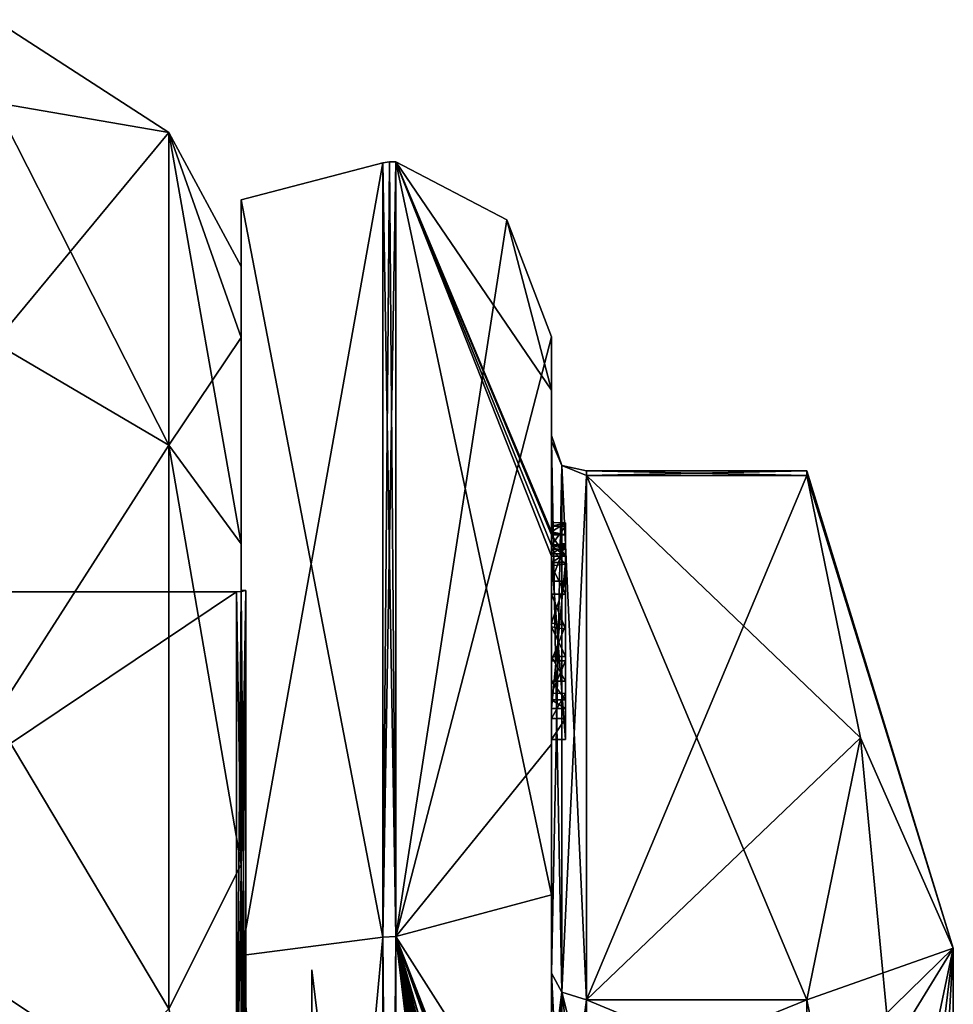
# Model space of a CAD drawing. Extents: x -23 to 700, y -1799 to -1.
# Tile 251 of 251: x 687 to 700, y -18 to -4. Entities that reach past the tile are written whole.
import ezdxf

# ---------------------------------------------------------------- set-up
doc = ezdxf.new("R2010")
doc.units = 0
doc.header["$LTSCALE"] = 54.754438
for name, color, linetype in [('1585', 7, 'CONTINUOUS'), ('1590', 7, 'CONTINUOUS'), ('1591', 7, 'CONTINUOUS'), ('1592', 7, 'CONTINUOUS'), ('1593', 7, 'CONTINUOUS'), ('1595', 7, 'CONTINUOUS'), ('1596', 7, 'CONTINUOUS'), ('1597', 7, 'CONTINUOUS'), ('1598', 7, 'CONTINUOUS'), ('1599', 7, 'CONTINUOUS'), ('1600', 7, 'CONTINUOUS'), ('1603', 7, 'CONTINUOUS'), ('1604', 7, 'CONTINUOUS'), ('1605', 7, 'CONTINUOUS'), ('1606', 7, 'CONTINUOUS'), ('1608', 7, 'CONTINUOUS'), ('1662', 7, 'CONTINUOUS'), ('1663', 7, 'CONTINUOUS'), ('1664', 7, 'CONTINUOUS'), ('1665', 7, 'CONTINUOUS'), ('1666', 7, 'CONTINUOUS'), ('1667', 7, 'CONTINUOUS'), ('1668', 7, 'CONTINUOUS'), ('1669', 7, 'CONTINUOUS'), ('1671', 7, 'CONTINUOUS'), ('1672', 7, 'CONTINUOUS'), ('1676', 7, 'CONTINUOUS'), ('1678', 7, 'CONTINUOUS'), ('1679', 7, 'CONTINUOUS'), ('1680', 7, 'CONTINUOUS'), ('1681', 7, 'CONTINUOUS'), ('1682', 7, 'CONTINUOUS'), ('1683', 7, 'CONTINUOUS'), ('1684', 7, 'CONTINUOUS'), ('1767', 7, 'CONTINUOUS'), ('1768', 7, 'CONTINUOUS'), ('1772', 7, 'CONTINUOUS'), ('1773', 7, 'CONTINUOUS'), ('1774', 7, 'CONTINUOUS'), ('1775', 7, 'CONTINUOUS'), ('1776', 7, 'CONTINUOUS'), ('783', 7, 'CONTINUOUS'), ('818', 7, 'CONTINUOUS')]:
    doc.layers.add(name, color=color, linetype=linetype)

msp = doc.modelspace()

# ---------------------------------------------------------------- linework, layer by layer
at = {"layer": '1585', "linetype": 'CONTINUOUS'}
for points in [[(700.1, -28.001, 8.45), (700.1, -19.55), (700.1, -17.175, 6.249), (700.1, -28.001, 8.45)], [(700.1, -19.55), (700.1, -27.999, -8.45), (700.1, -17.175, -6.249), (700.1, -19.55)], [(700.1, -17.175, 6.249), (700.1, -19.55), (700.1, -17.175, -6.249), (700.1, -17.175, 6.249)], [(700.1, -28, 12.5), (700.1, -28.001, 8.45), (700.1, -17.175, 6.249), (700.1, -28, 12.5)], [(700.1, -17.175, -6.249), (700.1, -27.999, -8.45), (700.1, -28, -12.5), (700.1, -17.175, -6.249)]]:
    msp.add_3dface(points, dxfattribs=at)
at = {"layer": '1590', "linetype": 'CONTINUOUS'}
for points in [[(694.9, -17.907, -14.418), (694.9, -10.467, -1.532), (698.023, -17.907, -14.418), (694.9, -17.907, -14.418)], [(698.023, -17.907, -14.418), (694.9, -10.467, -1.532), (698.786, -14.187, -7.975), (698.023, -17.907, -14.418)], [(698.786, -14.187, -7.975), (694.9, -10.467, -1.532), (698.023, -10.467, -1.532), (698.786, -14.187, -7.975)]]:
    msp.add_3dface(points, dxfattribs=at)
at = {"layer": '1591', "linetype": 'CONTINUOUS'}
for points in [[(694.9, -10.467, 1.532), (694.9, -17.907, 14.418), (698.023, -10.467, 1.532), (694.9, -10.467, 1.532)], [(698.023, -10.467, 1.532), (694.9, -17.907, 14.418), (698.786, -14.187, 7.975), (698.023, -10.467, 1.532)], [(698.786, -14.187, 7.975), (694.9, -17.907, 14.418), (698.023, -17.907, 14.418), (698.786, -14.187, 7.975)]]:
    msp.add_3dface(points, dxfattribs=at)
at = {"layer": '1592', "linetype": 'CONTINUOUS'}
for points in [[(694.4, -8.5), (694.4, -14.278, 13.855), (694.4, -9.979, 1.686), (694.4, -8.5)], [(694.4, -9.257, -5.382), (694.4, -8.5), (694.4, -9.979, 1.686), (694.4, -9.257, -5.382)], [(694.4, -11.268, -10.015), (694.4, -9.257, -5.382), (694.4, -11.133, -9.552), (694.4, -11.268, -10.015)], [(694.4, -11.133, -9.552), (694.4, -9.257, -5.382), (694.4, -9.979, -1.686), (694.4, -11.133, -9.552)], [(694.4, -9.979, -1.686), (694.4, -9.257, -5.382), (694.4, -9.9, 0.012), (694.4, -9.979, -1.686)], [(694.4, -9.9, 0.012), (694.4, -9.257, -5.382), (694.4, -9.979, 1.686), (694.4, -9.9, 0.012)], [(694.4, -13.915, -8.604), (694.4, -13.561, -8.194), (694.4, -9.979, -1.686), (694.4, -13.915, -8.604)], [(694.4, -17.529, -14.764), (694.4, -13.915, -8.604), (694.4, -9.979, -1.686), (694.4, -17.529, -14.764)], [(694.4, -9.979, 1.686), (694.4, -14.278, 13.855), (694.4, -17.529, 14.764), (694.4, -9.979, 1.686)], [(694.4, -11.187, -9.097), (694.4, -11.133, -9.552), (694.4, -9.979, -1.686), (694.4, -11.187, -9.097)], [(694.4, -11.454, -8.634), (694.4, -11.187, -9.097), (694.4, -9.979, -1.686), (694.4, -11.454, -8.634)], [(694.4, -11.966, -8.23), (694.4, -11.454, -8.634), (694.4, -9.979, -1.686), (694.4, -11.966, -8.23)], [(694.4, -12.563, -7.993), (694.4, -11.966, -8.23), (694.4, -9.979, -1.686), (694.4, -12.563, -7.993)], [(694.4, -13.095, -7.988), (694.4, -12.563, -7.993), (694.4, -9.979, -1.686), (694.4, -13.095, -7.988)], [(694.4, -13.561, -8.194), (694.4, -13.095, -7.988), (694.4, -9.979, -1.686), (694.4, -13.561, -8.194)], [(694.4, -11.454, -9.579), (694.4, -11.514, -9.204), (694.4, -11.578, -9.948), (694.4, -11.454, -9.579)], [(694.4, -11.514, -9.204), (694.4, -11.747, -8.855), (694.4, -11.578, -9.948), (694.4, -11.514, -9.204)], [(694.4, -11.747, -8.855), (694.4, -11.701, -10.162), (694.4, -11.578, -9.948), (694.4, -11.747, -8.855)], [(694.4, -11.635, -10.603), (694.4, -14.211, -9.116), (694.4, -16.414, -15.685), (694.4, -11.635, -10.603)], [(694.4, -13.773, -8.966), (694.4, -11.701, -10.162), (694.4, -13.65, -8.752), (694.4, -13.773, -8.966)], [(694.4, -13.65, -8.752), (694.4, -11.701, -10.162), (694.4, -13.385, -8.46), (694.4, -13.65, -8.752)], [(694.4, -13.385, -8.46), (694.4, -11.701, -10.162), (694.4, -13.035, -8.329), (694.4, -13.385, -8.46)], [(694.4, -13.035, -8.329), (694.4, -11.701, -10.162), (694.4, -12.616, -8.356), (694.4, -13.035, -8.329)], [(694.4, -12.616, -8.356), (694.4, -11.701, -10.162), (694.4, -12.151, -8.55), (694.4, -12.616, -8.356)], [(694.4, -12.151, -8.55), (694.4, -11.701, -10.162), (694.4, -11.747, -8.855), (694.4, -12.151, -8.55)], [(694.4, -14.211, -9.116), (694.4, -13.915, -8.604), (694.4, -17.529, -14.764), (694.4, -14.211, -9.116)], [(694.4, -16.414, -15.685), (694.4, -14.211, -9.116), (694.4, -17.529, -14.764), (694.4, -16.414, -15.685)], [(694.4, -14.278, 13.855), (694.4, -20.48, 17.992), (694.4, -17.529, 14.764), (694.4, -14.278, 13.855)], [(694.4, -22.674, -18.759), (694.4, -16.414, -15.685), (694.4, -22.674, -18.216), (694.4, -22.674, -18.759)], [(694.4, -22.674, -18.216), (694.4, -16.414, -15.685), (694.4, -20.45, -16.45), (694.4, -22.674, -18.216)], [(694.4, -20.45, -16.45), (694.4, -16.414, -15.685), (694.4, -18.961, -15.681), (694.4, -20.45, -16.45)], [(694.4, -18.961, -15.681), (694.4, -16.414, -15.685), (694.4, -17.529, -14.764), (694.4, -18.961, -15.681)], [(694.4, -17.529, 14.764), (694.4, -20.48, 17.992), (694.4, -18.921, 15.658), (694.4, -17.529, 14.764)]]:
    msp.add_3dface(points, dxfattribs=at)
at = {"layer": '1593', "linetype": 'CONTINUOUS'}
for points in [[(690, -12.098), (690, -20.05, 13.772), (690, -6.556), (690, -12.098)], [(690, -6.556), (690, -20.05, 13.772), (690, -17.279, 18.571), (690, -6.556)], [(690, -17.279, -18.571), (690, -12.098), (690, -6.556), (690, -17.279, -18.571)], [(690, -20.05, -13.772), (690, -12.098), (690, -17.279, -18.571), (690, -20.05, -13.772)], [(690, -17.279, 18.571), (690, -20.05, 13.772), (690, -38.721, 18.571), (690, -17.279, 18.571)], [(690, -35.95, -13.772), (690, -20.05, -13.772), (690, -17.279, -18.571), (690, -35.95, -13.772)], [(690, -38.721, -18.571), (690, -35.95, -13.772), (690, -17.279, -18.571), (690, -38.721, -18.571)]]:
    msp.add_3dface(points, dxfattribs=at)
at = {"layer": '1595', "linetype": 'CONTINUOUS'}
for points in [[(678.1, -20.058, -13.757), (678.1, -12.115), (689.934, -20.058, -13.757), (678.1, -20.058, -13.757)], [(689.934, -20.058, -13.757), (678.1, -12.115), (689.934, -12.115), (689.934, -20.058, -13.757)]]:
    msp.add_3dface(points, dxfattribs=at)
at = {"layer": '1596', "linetype": 'CONTINUOUS'}
for points in [[(689.934, -12.115), (678.1, -12.115), (678.1, -20.058, 13.757), (689.934, -12.115)], [(689.934, -12.115), (678.1, -20.058, 13.757), (689.934, -20.058, 13.757), (689.934, -12.115)]]:
    msp.add_3dface(points, dxfattribs=at)
at = {"layer": '1597', "linetype": 'CONTINUOUS'}
for points in [[(692.195, -6.017), (692.195, -17.009, 19.037), (693.769, -6.84), (692.195, -6.017)], [(692.195, -17.009, 19.037), (694.4, -8.5), (693.769, -6.84), (692.195, -17.009, 19.037)], [(694.4, -14.278, 13.855), (694.4, -8.5), (692.195, -17.009, 19.037), (694.4, -14.278, 13.855)], [(694.4, -20.48, 17.992), (694.4, -14.278, 13.855), (692.195, -17.009, 19.037), (694.4, -20.48, 17.992)], [(692.195, -38.991, 19.037), (694.4, -20.48, 17.992), (692.195, -17.009, 19.037), (692.195, -38.991, 19.037)]]:
    msp.add_3dface(points, dxfattribs=at)
at = {"layer": '1598', "linetype": 'CONTINUOUS'}
for points in [[(692.195, -6.017), (694.4, -16.414, -15.685), (692.195, -17.009, -19.037), (692.195, -6.017)], [(694.4, -16.414, -15.685), (692.195, -6.017), (694.4, -11.613, -10.616), (694.4, -16.414, -15.685)], [(694.4, -9.257, -5.382), (694.4, -11.268, -10.015), (692.195, -6.017), (694.4, -9.257, -5.382)], [(694.4, -9.257, -5.382), (692.195, -6.017), (693.769, -6.84), (694.4, -9.257, -5.382)], [(692.195, -6.017), (694.4, -11.268, -10.015), (694.4, -11.288, -10.053), (692.195, -6.017)], [(694.4, -11.31, -10.091), (692.195, -6.017), (694.4, -11.288, -10.053), (694.4, -11.31, -10.091)], [(692.195, -6.017), (694.4, -11.31, -10.091), (694.4, -11.461, -10.354), (692.195, -6.017)], [(694.4, -11.613, -10.616), (692.195, -6.017), (694.4, -11.461, -10.354), (694.4, -11.613, -10.616)], [(694.4, -8.5), (694.4, -9.257, -5.382), (693.769, -6.84), (694.4, -8.5)], [(694.4, -11.624, -10.61), (694.4, -16.414, -15.685), (694.4, -11.613, -10.616), (694.4, -11.624, -10.61)], [(694.4, -11.635, -10.603), (694.4, -16.414, -15.685), (694.4, -11.624, -10.61), (694.4, -11.635, -10.603)], [(694.4, -16.414, -15.685), (694.4, -22.674, -18.759), (692.195, -17.009, -19.037), (694.4, -16.414, -15.685)], [(694.4, -28.075, -19.5), (694.4, -28.895, -19.479), (692.195, -17.009, -19.037), (694.4, -28.075, -19.5)], [(692.195, -17.009, -19.037), (694.4, -28.895, -19.479), (694.4, -28.898, -19.49), (692.195, -17.009, -19.037)], [(694.4, -28.075, -19.5), (692.195, -17.009, -19.037), (694.4, -27.249, -19.5), (694.4, -28.075, -19.5)], [(692.195, -17.009, -19.037), (694.4, -22.674, -18.759), (694.374, -22.674, -19.134), (692.195, -17.009, -19.037)], [(692.195, -17.009, -19.037), (694.4, -24.587, -19.196), (694.396, -24.594, -19.349), (692.195, -17.009, -19.037)], [(694.4, -24.587, -19.196), (692.195, -17.009, -19.037), (694.32, -23.021, -19.5), (694.4, -24.587, -19.196)], [(692.195, -17.009, -19.037), (694.4, -26.56, -19.447), (694.4, -26.884, -19.5), (692.195, -17.009, -19.037)], [(694.4, -26.56, -19.447), (692.195, -17.009, -19.037), (694.399, -26.227, -19.5), (694.4, -26.56, -19.447)], [(692.195, -17.009, -19.037), (694.4, -29.883, -19.409), (694.395, -30.513, -19.5), (692.195, -17.009, -19.037)], [(694.4, -29.883, -19.409), (692.195, -17.009, -19.037), (694.4, -29.263, -19.5), (694.4, -29.883, -19.409)], [(692.195, -17.009, -19.037), (694.4, -32.004, -19.084), (694.34, -32.637, -19.5), (692.195, -17.009, -19.037)], [(694.4, -32.004, -19.084), (692.195, -17.009, -19.037), (694.391, -30.86, -19.5), (694.4, -32.004, -19.084)], [(692.195, -38.991, -19.037), (692.195, -17.009, -19.037), (694.232, -34, -19.5), (692.195, -38.991, -19.037)], [(694.232, -34, -19.5), (692.195, -17.009, -19.037), (694.295, -33.334, -19.5), (694.232, -34, -19.5)], [(694.295, -33.334, -19.5), (692.195, -17.009, -19.037), (694.34, -32.637, -19.5), (694.295, -33.334, -19.5)], [(694.391, -30.86, -19.5), (692.195, -17.009, -19.037), (694.393, -30.687, -19.5), (694.391, -30.86, -19.5)], [(694.393, -30.687, -19.5), (692.195, -17.009, -19.037), (694.395, -30.513, -19.5), (694.393, -30.687, -19.5)], [(694.4, -29.263, -19.5), (692.195, -17.009, -19.037), (694.4, -29.082, -19.5), (694.4, -29.263, -19.5)], [(694.4, -29.082, -19.5), (692.195, -17.009, -19.037), (694.4, -28.901, -19.5), (694.4, -29.082, -19.5)], [(694.4, -28.901, -19.5), (692.195, -17.009, -19.037), (694.4, -28.898, -19.49), (694.4, -28.901, -19.5)], [(694.4, -27.249, -19.5), (692.195, -17.009, -19.037), (694.4, -27.067, -19.5), (694.4, -27.249, -19.5)], [(694.4, -27.067, -19.5), (692.195, -17.009, -19.037), (694.4, -26.884, -19.5), (694.4, -27.067, -19.5)], [(694.399, -26.227, -19.5), (692.195, -17.009, -19.037), (694.394, -25.404, -19.5), (694.399, -26.227, -19.5)], [(694.394, -25.404, -19.5), (692.195, -17.009, -19.037), (694.383, -24.594, -19.5), (694.394, -25.404, -19.5)], [(694.383, -24.594, -19.5), (692.195, -17.009, -19.037), (694.396, -24.594, -19.349), (694.383, -24.594, -19.5)], [(694.32, -23.021, -19.5), (692.195, -17.009, -19.037), (694.309, -22.846, -19.5), (694.32, -23.021, -19.5)], [(694.309, -22.846, -19.5), (692.195, -17.009, -19.037), (694.296, -22.674, -19.5), (694.309, -22.846, -19.5)], [(694.296, -22.674, -19.5), (692.195, -17.009, -19.037), (694.374, -22.674, -19.134), (694.296, -22.674, -19.5)]]:
    msp.add_3dface(points, dxfattribs=at)
at = {"layer": '1599', "linetype": 'CONTINUOUS'}
for points in [[(692.009, -17.015, -19.026), (690, -6.556), (692.009, -6.03, 0), (692.009, -17.015, -19.026)], [(690, -17.279, -18.571), (690, -6.556), (692.009, -17.015, -19.026), (690, -17.279, -18.571)], [(692.009, -38.985, -19.026), (690, -17.279, -18.571), (692.009, -17.015, -19.026), (692.009, -38.985, -19.026)], [(690, -38.721, -18.571), (690, -17.279, -18.571), (692.009, -38.985, -19.026), (690, -38.721, -18.571)]]:
    msp.add_3dface(points, dxfattribs=at)
at = {"layer": '1600', "linetype": 'CONTINUOUS'}
for points in [[(690, -6.556), (690, -17.279, 18.571), (692.009, -6.03, 0), (690, -6.556)], [(692.009, -6.03, 0), (690, -17.279, 18.571), (692.009, -17.015, 19.026), (692.009, -6.03, 0)], [(690, -17.279, 18.571), (690, -38.721, 18.571), (692.009, -17.015, 19.026), (690, -17.279, 18.571)], [(692.009, -17.015, 19.026), (690, -38.721, 18.571), (692.009, -38.985, 19.026), (692.009, -17.015, 19.026)]]:
    msp.add_3dface(points, dxfattribs=at)
at = {"layer": '1603', "linetype": 'CONTINUOUS'}
for points in [[(689.934, -20.058, 13.757), (690.064, -12.098), (689.999, -12.111), (689.934, -20.058, 13.757)], [(690.064, -12.098), (689.934, -20.058, 13.757), (690.064, -20.049, 13.772), (690.064, -12.098)], [(689.934, -12.115), (689.934, -20.058, 13.757), (689.999, -12.111), (689.934, -12.115)]]:
    msp.add_3dface(points, dxfattribs=at)
at = {"layer": '1604', "linetype": 'CONTINUOUS'}
for points in [[(689.934, -12.115), (689.999, -12.111), (690.064, -20.049, -13.772), (689.934, -12.115)], [(689.934, -20.058, -13.757), (689.934, -12.115), (690.064, -20.049, -13.772), (689.934, -20.058, -13.757)], [(689.999, -12.111), (690.064, -12.098), (690.064, -20.049, -13.772), (689.999, -12.111)]]:
    msp.add_3dface(points, dxfattribs=at)
at = {"layer": '1605', "linetype": 'CONTINUOUS'}
for points in [[(692.009, -17.015, 19.026), (692.195, -6.017), (692.102, -6.015, 0), (692.009, -17.015, 19.026)], [(692.009, -6.03, 0), (692.009, -17.015, 19.026), (692.102, -6.015, 0), (692.009, -6.03, 0)], [(692.195, -17.009, 19.037), (692.195, -6.017), (692.009, -17.015, 19.026), (692.195, -17.009, 19.037)], [(692.195, -38.991, 19.037), (692.195, -17.009, 19.037), (692.009, -38.985, 19.026), (692.195, -38.991, 19.037)], [(692.195, -17.009, 19.037), (692.009, -17.015, 19.026), (692.009, -38.985, 19.026), (692.195, -17.009, 19.037)]]:
    msp.add_3dface(points, dxfattribs=at)
at = {"layer": '1606', "linetype": 'CONTINUOUS'}
for points in [[(692.195, -17.009, -19.037), (692.009, -6.03, 0), (692.102, -6.015, 0), (692.195, -17.009, -19.037)], [(692.195, -17.009, -19.037), (692.009, -17.015, -19.026), (692.009, -6.03, 0), (692.195, -17.009, -19.037)], [(692.195, -6.017), (692.195, -17.009, -19.037), (692.102, -6.015, 0), (692.195, -6.017)], [(692.195, -17.009, -19.037), (692.195, -38.991, -19.037), (692.009, -17.015, -19.026), (692.195, -17.009, -19.037)], [(692.195, -38.991, -19.037), (692.009, -38.985, -19.026), (692.009, -17.015, -19.026), (692.195, -38.991, -19.037)]]:
    msp.add_3dface(points, dxfattribs=at)
at = {"layer": '1608', "linetype": 'CONTINUOUS'}
for points in [[(700.1, -17.175, -6.249), (698.023, -10.467, -1.532), (698.023, -10.4), (700.1, -17.175, -6.249)], [(698.023, -10.467, 1.532), (700.1, -17.175, -6.249), (698.023, -10.4), (698.023, -10.467, 1.532)], [(700.1, -17.175, -6.249), (698.786, -14.187, -7.975), (698.023, -10.467, -1.532), (700.1, -17.175, -6.249)], [(700.1, -17.175, -6.249), (698.023, -10.467, 1.532), (698.786, -14.187, 7.975), (700.1, -17.175, -6.249)], [(700.1, -17.175, 6.249), (698.786, -14.187, 7.975), (698.023, -17.907, 14.418), (700.1, -17.175, 6.249)], [(700.1, -28, -12.5), (698.023, -17.907, -14.418), (698.786, -14.187, -7.975), (700.1, -28, -12.5)], [(700.1, -17.175, 6.249), (700.1, -17.175, -6.249), (698.786, -14.187, 7.975), (700.1, -17.175, 6.249)], [(700.1, -17.175, -6.249), (700.1, -28, -12.5), (698.786, -14.187, -7.975), (700.1, -17.175, -6.249)], [(700.1, -17.175, 6.249), (698.023, -20.56, 15.95), (698.598, -24.292, 15.95), (700.1, -17.175, 6.249)], [(698.023, -20.56, 15.95), (700.1, -17.175, 6.249), (698.023, -19.2, 15.242), (698.023, -20.56, 15.95)], [(700.1, -17.175, 6.249), (698.023, -17.907, 14.418), (698.023, -19.2, 15.242), (700.1, -17.175, 6.249)], [(700.1, -17.175, 6.249), (698.598, -24.292, 15.95), (698.786, -28, 15.95), (700.1, -17.175, 6.249)], [(700.1, -17.175, 6.249), (698.786, -28, 15.95), (699.483, -28, 14.24), (700.1, -17.175, 6.249)], [(700.1, -28, 12.5), (700.1, -17.175, 6.249), (699.483, -28, 14.24), (700.1, -28, 12.5)], [(698.023, -17.907, -14.418), (700.1, -28, -12.5), (698.023, -19.2, -15.242), (698.023, -17.907, -14.418)]]:
    msp.add_3dface(points, dxfattribs=at)
at = {"layer": '1662', "linetype": 'CONTINUOUS'}
for points in [[(694.6, -11.136, -9.59), (694.6, -11.187, -9.097), (694.6, -11.578, -9.948), (694.6, -11.136, -9.59)], [(694.6, -11.136, -9.59), (694.6, -11.613, -10.616), (694.6, -11.31, -10.091), (694.6, -11.136, -9.59)], [(694.6, -11.613, -10.616), (694.6, -11.136, -9.59), (694.6, -11.578, -9.948), (694.6, -11.613, -10.616)], [(694.6, -11.453, -9.57), (694.6, -11.187, -9.097), (694.6, -11.514, -9.204), (694.6, -11.453, -9.57)], [(694.6, -11.578, -9.948), (694.6, -11.187, -9.097), (694.6, -11.453, -9.57), (694.6, -11.578, -9.948)], [(694.6, -11.187, -9.097), (694.6, -11.431, -8.659), (694.6, -11.514, -9.204), (694.6, -11.187, -9.097)], [(694.6, -11.514, -9.204), (694.6, -11.431, -8.659), (694.6, -11.724, -8.879), (694.6, -11.514, -9.204)], [(694.6, -11.431, -8.659), (694.6, -11.966, -8.23), (694.6, -11.724, -8.879), (694.6, -11.431, -8.659)], [(694.6, -11.701, -10.162), (694.6, -11.613, -10.616), (694.6, -11.578, -9.948), (694.6, -11.701, -10.162)], [(694.6, -14.211, -9.116), (694.6, -11.613, -10.616), (694.6, -13.773, -8.966), (694.6, -14.211, -9.116)], [(694.6, -11.613, -10.616), (694.6, -11.701, -10.162), (694.6, -13.773, -8.966), (694.6, -11.613, -10.616)], [(694.6, -11.724, -8.879), (694.6, -11.966, -8.23), (694.6, -12.151, -8.55), (694.6, -11.724, -8.879)], [(694.6, -11.966, -8.23), (694.6, -12.59, -7.986), (694.6, -12.151, -8.55), (694.6, -11.966, -8.23)], [(694.6, -12.151, -8.55), (694.6, -12.59, -7.986), (694.6, -12.646, -8.348), (694.6, -12.151, -8.55)], [(694.6, -12.646, -8.348), (694.6, -12.59, -7.986), (694.6, -13.035, -8.329), (694.6, -12.646, -8.348)], [(694.6, -12.59, -7.986), (694.6, -13.095, -7.988), (694.6, -13.035, -8.329), (694.6, -12.59, -7.986)], [(694.6, -13.035, -8.329), (694.6, -13.095, -7.988), (694.6, -13.386, -8.46), (694.6, -13.035, -8.329)], [(694.6, -13.095, -7.988), (694.6, -13.553, -8.187), (694.6, -13.386, -8.46), (694.6, -13.095, -7.988)], [(694.6, -13.386, -8.46), (694.6, -13.553, -8.187), (694.6, -13.65, -8.752), (694.6, -13.386, -8.46)], [(694.6, -13.553, -8.187), (694.6, -13.915, -8.604), (694.6, -13.773, -8.966), (694.6, -13.553, -8.187)], [(694.6, -13.65, -8.752), (694.6, -13.553, -8.187), (694.6, -13.773, -8.966), (694.6, -13.65, -8.752)], [(694.6, -13.915, -8.604), (694.6, -14.211, -9.116), (694.6, -13.773, -8.966), (694.6, -13.915, -8.604)]]:
    msp.add_3dface(points, dxfattribs=at)
at = {"layer": '1663', "linetype": 'CONTINUOUS'}
for points in [[(694.4, -13.915, -8.604), (694.4, -14.211, -9.116), (694.6, -13.915, -8.604), (694.4, -13.915, -8.604)], [(694.4, -14.211, -9.116), (694.6, -14.211, -9.116), (694.6, -13.915, -8.604), (694.4, -14.211, -9.116)]]:
    msp.add_3dface(points, dxfattribs=at)
at = {"layer": '1664', "linetype": 'CONTINUOUS'}
for points in [[(694.4, -13.095, -7.988), (694.4, -13.561, -8.194), (694.6, -13.095, -7.988), (694.4, -13.095, -7.988)], [(694.4, -13.561, -8.194), (694.6, -13.553, -8.187), (694.6, -13.095, -7.988), (694.4, -13.561, -8.194)], [(694.4, -13.561, -8.194), (694.4, -13.915, -8.604), (694.6, -13.553, -8.187), (694.4, -13.561, -8.194)], [(694.4, -13.915, -8.604), (694.6, -13.915, -8.604), (694.6, -13.553, -8.187), (694.4, -13.915, -8.604)]]:
    msp.add_3dface(points, dxfattribs=at)
at = {"layer": '1665', "linetype": 'CONTINUOUS'}
for points in [[(694.4, -11.966, -8.23), (694.4, -12.563, -7.993), (694.6, -11.966, -8.23), (694.4, -11.966, -8.23)], [(694.4, -12.563, -7.993), (694.6, -12.59, -7.986), (694.6, -11.966, -8.23), (694.4, -12.563, -7.993)], [(694.4, -12.563, -7.993), (694.4, -13.095, -7.988), (694.6, -12.59, -7.986), (694.4, -12.563, -7.993)], [(694.4, -13.095, -7.988), (694.6, -13.095, -7.988), (694.6, -12.59, -7.986), (694.4, -13.095, -7.988)]]:
    msp.add_3dface(points, dxfattribs=at)
at = {"layer": '1666', "linetype": 'CONTINUOUS'}
for points in [[(694.4, -11.187, -9.097), (694.4, -11.454, -8.634), (694.6, -11.187, -9.097), (694.4, -11.187, -9.097)], [(694.4, -11.454, -8.634), (694.6, -11.431, -8.659), (694.6, -11.187, -9.097), (694.4, -11.454, -8.634)], [(694.4, -11.454, -8.634), (694.4, -11.966, -8.23), (694.6, -11.431, -8.659), (694.4, -11.454, -8.634)], [(694.4, -11.966, -8.23), (694.6, -11.966, -8.23), (694.6, -11.431, -8.659), (694.4, -11.966, -8.23)]]:
    msp.add_3dface(points, dxfattribs=at)
at = {"layer": '1667', "linetype": 'CONTINUOUS'}
for points in [[(694.4, -11.268, -10.015), (694.4, -11.133, -9.552), (694.6, -11.136, -9.59), (694.4, -11.268, -10.015)], [(694.4, -11.133, -9.552), (694.4, -11.187, -9.097), (694.6, -11.136, -9.59), (694.4, -11.133, -9.552)], [(694.4, -11.268, -10.015), (694.6, -11.136, -9.59), (694.6, -11.31, -10.091), (694.4, -11.268, -10.015)], [(694.4, -11.187, -9.097), (694.6, -11.187, -9.097), (694.6, -11.136, -9.59), (694.4, -11.187, -9.097)], [(694.4, -11.288, -10.053), (694.4, -11.268, -10.015), (694.6, -11.31, -10.091), (694.4, -11.288, -10.053)], [(694.4, -11.31, -10.091), (694.4, -11.288, -10.053), (694.6, -11.31, -10.091), (694.4, -11.31, -10.091)]]:
    msp.add_3dface(points, dxfattribs=at)
at = {"layer": '1668', "linetype": 'CONTINUOUS'}
for points in [[(694.4, -11.461, -10.354), (694.4, -11.31, -10.091), (694.6, -11.613, -10.616), (694.4, -11.461, -10.354)], [(694.6, -11.613, -10.616), (694.4, -11.31, -10.091), (694.6, -11.31, -10.091), (694.6, -11.613, -10.616)], [(694.4, -11.613, -10.616), (694.4, -11.461, -10.354), (694.6, -11.613, -10.616), (694.4, -11.613, -10.616)]]:
    msp.add_3dface(points, dxfattribs=at)
at = {"layer": '1669', "linetype": 'CONTINUOUS'}
for points in [[(694.4, -11.624, -10.61), (694.4, -11.613, -10.616), (694.6, -14.211, -9.116), (694.4, -11.624, -10.61)], [(694.4, -11.613, -10.616), (694.6, -11.613, -10.616), (694.6, -14.211, -9.116), (694.4, -11.613, -10.616)], [(694.4, -11.635, -10.603), (694.4, -11.624, -10.61), (694.6, -14.211, -9.116), (694.4, -11.635, -10.603)], [(694.4, -14.211, -9.116), (694.4, -11.635, -10.603), (694.6, -14.211, -9.116), (694.4, -14.211, -9.116)]]:
    msp.add_3dface(points, dxfattribs=at)
at = {"layer": '1671', "linetype": 'CONTINUOUS'}
for points in [[(694.4, -17.529, -14.764), (694.4, -9.979, -1.686), (694.549, -10.326, -1.576), (694.4, -17.529, -14.764)], [(694.4, -17.529, -14.764), (694.549, -10.326, -1.576), (694.549, -17.798, -14.518), (694.4, -17.529, -14.764)], [(694.549, -10.326, -1.576), (694.9, -10.467, -1.532), (694.549, -17.798, -14.518), (694.549, -10.326, -1.576)], [(694.9, -10.467, -1.532), (694.9, -17.907, -14.418), (694.549, -17.798, -14.518), (694.9, -10.467, -1.532)]]:
    msp.add_3dface(points, dxfattribs=at)
at = {"layer": '1672', "linetype": 'CONTINUOUS'}
for points in [[(694.4, -9.979, 1.686), (694.4, -17.529, 14.764), (694.549, -17.798, 14.518), (694.4, -9.979, 1.686)], [(694.4, -9.979, 1.686), (694.549, -17.798, 14.518), (694.549, -10.326, 1.576), (694.4, -9.979, 1.686)], [(694.9, -17.907, 14.418), (694.9, -10.467, 1.532), (694.549, -10.326, 1.576), (694.9, -17.907, 14.418)], [(694.549, -17.798, 14.518), (694.9, -17.907, 14.418), (694.549, -10.326, 1.576), (694.549, -17.798, 14.518)]]:
    msp.add_3dface(points, dxfattribs=at)
at = {"layer": '1676', "linetype": 'CONTINUOUS'}
for points in [[(691.144, -18.643, -5.402), (691.144, -18.643, 5.402), (691, -17.48, -4.359), (691.144, -18.643, -5.402)], [(691, -28, -11.388), (691.144, -18.643, -5.402), (691, -17.48, -4.359), (691, -28, -11.388)], [(691, -17.48, -4.359), (691.144, -18.643, 5.402), (691, -19.948, 8.052), (691, -17.48, -4.359)]]:
    msp.add_3dface(points, dxfattribs=at)
at = {"layer": '1678', "linetype": 'CONTINUOUS'}
for points in [[(694.4, -11.701, -10.162), (694.4, -13.773, -8.966), (694.6, -11.701, -10.162), (694.4, -11.701, -10.162)], [(694.6, -11.701, -10.162), (694.4, -13.773, -8.966), (694.6, -13.773, -8.966), (694.6, -11.701, -10.162)]]:
    msp.add_3dface(points, dxfattribs=at)
at = {"layer": '1679', "linetype": 'CONTINUOUS'}
for points in [[(694.4, -13.773, -8.966), (694.4, -13.65, -8.752), (694.6, -13.773, -8.966), (694.4, -13.773, -8.966)], [(694.4, -13.65, -8.752), (694.6, -13.65, -8.752), (694.6, -13.773, -8.966), (694.4, -13.65, -8.752)]]:
    msp.add_3dface(points, dxfattribs=at)
at = {"layer": '1680', "linetype": 'CONTINUOUS'}
for points in [[(694.4, -13.385, -8.46), (694.4, -13.035, -8.329), (694.6, -13.386, -8.46), (694.4, -13.385, -8.46)], [(694.4, -13.035, -8.329), (694.6, -13.035, -8.329), (694.6, -13.386, -8.46), (694.4, -13.035, -8.329)], [(694.4, -13.65, -8.752), (694.4, -13.385, -8.46), (694.6, -13.65, -8.752), (694.4, -13.65, -8.752)], [(694.4, -13.385, -8.46), (694.6, -13.386, -8.46), (694.6, -13.65, -8.752), (694.4, -13.385, -8.46)]]:
    msp.add_3dface(points, dxfattribs=at)
at = {"layer": '1681', "linetype": 'CONTINUOUS'}
for points in [[(694.4, -12.616, -8.356), (694.4, -12.151, -8.55), (694.6, -12.646, -8.348), (694.4, -12.616, -8.356)], [(694.4, -12.151, -8.55), (694.6, -12.151, -8.55), (694.6, -12.646, -8.348), (694.4, -12.151, -8.55)], [(694.4, -13.035, -8.329), (694.4, -12.616, -8.356), (694.6, -13.035, -8.329), (694.4, -13.035, -8.329)], [(694.4, -12.616, -8.356), (694.6, -12.646, -8.348), (694.6, -13.035, -8.329), (694.4, -12.616, -8.356)]]:
    msp.add_3dface(points, dxfattribs=at)
at = {"layer": '1682', "linetype": 'CONTINUOUS'}
for points in [[(694.4, -11.747, -8.855), (694.4, -11.514, -9.204), (694.6, -11.724, -8.879), (694.4, -11.747, -8.855)], [(694.4, -11.514, -9.204), (694.6, -11.514, -9.204), (694.6, -11.724, -8.879), (694.4, -11.514, -9.204)], [(694.4, -11.747, -8.855), (694.6, -11.724, -8.879), (694.6, -12.151, -8.55), (694.4, -11.747, -8.855)], [(694.4, -12.151, -8.55), (694.4, -11.747, -8.855), (694.6, -12.151, -8.55), (694.4, -12.151, -8.55)]]:
    msp.add_3dface(points, dxfattribs=at)
at = {"layer": '1683', "linetype": 'CONTINUOUS'}
for points in [[(694.4, -11.454, -9.579), (694.4, -11.578, -9.948), (694.6, -11.453, -9.57), (694.4, -11.454, -9.579)], [(694.4, -11.454, -9.579), (694.6, -11.453, -9.57), (694.6, -11.514, -9.204), (694.4, -11.454, -9.579)], [(694.4, -11.578, -9.948), (694.6, -11.578, -9.948), (694.6, -11.453, -9.57), (694.4, -11.578, -9.948)], [(694.4, -11.514, -9.204), (694.4, -11.454, -9.579), (694.6, -11.514, -9.204), (694.4, -11.514, -9.204)]]:
    msp.add_3dface(points, dxfattribs=at)
at = {"layer": '1684', "linetype": 'CONTINUOUS'}
for points in [[(694.4, -11.578, -9.948), (694.4, -11.701, -10.162), (694.6, -11.578, -9.948), (694.4, -11.578, -9.948)], [(694.4, -11.701, -10.162), (694.6, -11.701, -10.162), (694.6, -11.578, -9.948), (694.4, -11.701, -10.162)]]:
    msp.add_3dface(points, dxfattribs=at)
at = {"layer": '1767', "linetype": 'CONTINUOUS'}
for points in [[(698.023, -10.467, -1.532), (694.9, -10.467, -1.532), (694.9, -10.4, 0.01), (698.023, -10.467, -1.532)], [(698.023, -10.4), (698.023, -10.467, -1.532), (694.9, -10.4, 0.01), (698.023, -10.4)], [(694.9, -10.467, 1.532), (698.023, -10.467, 1.532), (698.023, -10.4), (694.9, -10.467, 1.532)], [(694.9, -10.467, 1.532), (698.023, -10.4), (694.9, -10.4, 0.01), (694.9, -10.467, 1.532)], [(694.9, -17.907, -14.418), (698.023, -17.907, -14.418), (698.023, -19.2, -15.242), (694.9, -17.907, -14.418)], [(694.9, -17.907, -14.418), (698.023, -19.2, -15.242), (694.9, -19.209, -15.248), (694.9, -17.907, -14.418)], [(698.023, -17.907, 14.418), (694.9, -17.907, 14.418), (694.9, -19.177, 15.229), (698.023, -17.907, 14.418)], [(698.023, -19.2, 15.242), (698.023, -17.907, 14.418), (694.9, -19.177, 15.229), (698.023, -19.2, 15.242)]]:
    msp.add_3dface(points, dxfattribs=at)
at = {"layer": '1768', "linetype": 'CONTINUOUS'}
for points in [[(694.4, -17.529, 14.764), (694.4, -18.921, 15.658), (694.549, -20.528, 16.094), (694.4, -17.529, 14.764)], [(694.549, -17.798, 14.518), (694.4, -17.529, 14.764), (694.549, -20.528, 16.094), (694.549, -17.798, 14.518)], [(694.9, -20.56, 15.95), (694.9, -19.177, 15.229), (694.549, -17.798, 14.518), (694.9, -20.56, 15.95)], [(694.9, -20.56, 15.95), (694.549, -17.798, 14.518), (694.549, -20.528, 16.094), (694.9, -20.56, 15.95)], [(694.9, -19.177, 15.229), (694.9, -17.907, 14.418), (694.549, -17.798, 14.518), (694.9, -19.177, 15.229)]]:
    msp.add_3dface(points, dxfattribs=at)
at = {"layer": '1772', "linetype": 'CONTINUOUS'}
for points in [[(694.4, -18.961, -15.681), (694.4, -17.529, -14.764), (694.549, -17.798, -14.518), (694.4, -18.961, -15.681)], [(694.4, -20.45, -16.45), (694.4, -18.961, -15.681), (694.549, -17.798, -14.518), (694.4, -20.45, -16.45)], [(694.4, -20.45, -16.45), (694.549, -17.798, -14.518), (694.549, -20.528, -16.094), (694.4, -20.45, -16.45)], [(694.549, -17.798, -14.518), (694.9, -17.907, -14.418), (694.549, -20.528, -16.094), (694.549, -17.798, -14.518)], [(694.9, -17.907, -14.418), (694.9, -19.209, -15.248), (694.549, -20.528, -16.094), (694.9, -17.907, -14.418)]]:
    msp.add_3dface(points, dxfattribs=at)
at = {"layer": '1773', "linetype": 'CONTINUOUS'}
for points in [[(694.4, -9.979, -1.686), (694.4, -9.9, 0.012), (694.549, -10.326, 1.576), (694.4, -9.979, -1.686)], [(694.4, -9.9, 0.012), (694.4, -9.979, 1.686), (694.549, -10.326, 1.576), (694.4, -9.9, 0.012)], [(694.4, -9.979, -1.686), (694.549, -10.326, 1.576), (694.549, -10.326, -1.576), (694.4, -9.979, -1.686)], [(694.9, -10.4, 0.01), (694.9, -10.467, -1.532), (694.549, -10.326, -1.576), (694.9, -10.4, 0.01)], [(694.9, -10.467, 1.532), (694.9, -10.4, 0.01), (694.549, -10.326, -1.576), (694.9, -10.467, 1.532)], [(694.549, -10.326, 1.576), (694.9, -10.467, 1.532), (694.549, -10.326, -1.576), (694.549, -10.326, 1.576)]]:
    msp.add_3dface(points, dxfattribs=at)
at = {"layer": '1774', "linetype": 'CONTINUOUS'}
for points in [[(691, -39.388, 0), (691, -36.052, -8.052), (691, -17.48, -4.359), (691, -39.388, 0)], [(691, -39.388, 0), (691, -17.48, -4.359), (691, -19.948, 8.052), (691, -39.388, 0)], [(691, -36.052, -8.052), (691, -28, -11.388), (691, -17.48, -4.359), (691, -36.052, -8.052)]]:
    msp.add_3dface(points, dxfattribs=at)
at = {"layer": '1775', "linetype": 'CONTINUOUS'}
for points in [[(690, -12.098), (690, -20.05, -13.772), (690.064, -12.098), (690, -12.098)], [(690.064, -12.098), (690, -20.05, -13.772), (690.064, -20.049, -13.772), (690.064, -12.098)]]:
    msp.add_3dface(points, dxfattribs=at)
at = {"layer": '1776', "linetype": 'CONTINUOUS'}
for points in [[(690, -20.05, 13.772), (690, -12.098), (690.064, -20.049, 13.772), (690, -20.05, 13.772)], [(690, -12.098), (690.064, -12.098), (690.064, -20.049, 13.772), (690, -12.098)]]:
    msp.add_3dface(points, dxfattribs=at)
at = {"layer": '783', "linetype": 'CONTINUOUS'}
for points in [[(690, -7.5, 0), (690, -8.508, 6.351), (690, -48.5, 0), (690, -7.5, 0)], [(690, -8.509, -6.351), (690, -7.5, 0), (690, -47.492, -6.351), (690, -8.509, -6.351)], [(690, -47.492, -6.351), (690, -7.5, 0), (690, -48.5, 0), (690, -47.492, -6.351)], [(690, -8.508, 6.351), (690, -11.436, 12.078), (690, -47.491, 6.351), (690, -8.508, 6.351)], [(690, -48.5, 0), (690, -8.508, 6.351), (690, -47.491, 6.351), (690, -48.5, 0)], [(690, -11.436, -12.079), (690, -8.509, -6.351), (690, -44.564, -12.078), (690, -11.436, -12.079)], [(690, -44.564, -12.078), (690, -8.509, -6.351), (690, -47.492, -6.351), (690, -44.564, -12.078)], [(690, -11.436, 12.078), (690, -15.988, 16.612), (690, -44.564, 12.079), (690, -11.436, 12.078)], [(690, -47.491, 6.351), (690, -11.436, 12.078), (690, -44.564, 12.079), (690, -47.491, 6.351)], [(690, -15.988, -16.612), (690, -11.436, -12.079), (690, -40.012, -16.612), (690, -15.988, -16.612)], [(690, -40.012, -16.612), (690, -11.436, -12.079), (690, -44.564, -12.078), (690, -40.012, -16.612)], [(690, -15.988, 16.612), (690, -21.736, 19.52), (690, -40.012, 16.612), (690, -15.988, 16.612)], [(690, -44.564, 12.079), (690, -15.988, 16.612), (690, -40.012, 16.612), (690, -44.564, 12.079)], [(690, -21.736, -19.519), (690, -15.988, -16.612), (690, -34.264, -19.52), (690, -21.736, -19.519)], [(690, -34.264, -19.52), (690, -15.988, -16.612), (690, -40.012, -16.612), (690, -34.264, -19.52)]]:
    msp.add_3dface(points, dxfattribs=at)
at = {"layer": '818', "linetype": 'CONTINUOUS'}
for points in [[(686.5, -5.175, -7.416), (686.5, -4, 0), (688.975, -5.601, -5.112), (686.5, -5.175, -7.416)], [(686.5, -4, 0), (686.5, -5.175, 7.416), (688.975, -5.601, 5.112), (686.5, -4, 0)], [(686.5, -4, 0), (688.975, -5.601, 5.112), (688.975, -5.601, -5.112), (686.5, -4, 0)], [(686.5, -8.584, -14.107), (686.5, -5.175, -7.416), (688.975, -10.038, -14.325), (686.5, -8.584, -14.107)], [(686.5, -5.175, -7.416), (688.975, -5.601, -5.112), (688.975, -10.038, -14.325), (686.5, -5.175, -7.416)], [(686.5, -5.175, 7.416), (686.5, -8.584, 14.107), (688.975, -5.601, 5.112), (686.5, -5.175, 7.416)], [(686.5, -8.584, 14.107), (688.975, -10.038, 14.325), (688.975, -5.601, 5.112), (686.5, -8.584, 14.107)], [(690, -8.508, 6.351), (690, -7.5, 0), (688.975, -5.601, 5.112), (690, -8.508, 6.351)], [(688.975, -10.038, 14.325), (690, -8.508, 6.351), (688.975, -5.601, 5.112), (688.975, -10.038, 14.325)], [(690, -7.5, 0), (690, -8.509, -6.351), (688.975, -5.601, -5.112), (690, -7.5, 0)], [(688.975, -5.601, 5.112), (690, -7.5, 0), (688.975, -5.601, -5.112), (688.975, -5.601, 5.112)], [(690, -8.509, -6.351), (690, -11.436, -12.079), (688.975, -5.601, -5.112), (690, -8.509, -6.351)], [(688.975, -5.601, -5.112), (690, -11.436, -12.079), (688.975, -10.038, -14.325), (688.975, -5.601, -5.112)], [(690, -11.436, 12.078), (690, -8.508, 6.351), (688.975, -10.038, 14.325), (690, -11.436, 12.078)], [(686.5, -13.893, -19.416), (686.5, -8.584, -14.107), (688.975, -10.038, -14.325), (686.5, -13.893, -19.416)], [(686.5, -8.584, 14.107), (686.5, -13.893, 19.416), (688.975, -10.038, 14.325), (686.5, -8.584, 14.107)], [(686.5, -13.893, -19.416), (688.975, -10.038, -14.325), (688.975, -18.032, -20.7), (686.5, -13.893, -19.416)], [(686.5, -13.893, 19.416), (688.975, -18.032, 20.7), (688.975, -10.038, 14.325), (686.5, -13.893, 19.416)], [(690, -15.988, 16.612), (690, -11.436, 12.078), (688.975, -10.038, 14.325), (690, -15.988, 16.612)], [(688.975, -18.032, 20.7), (690, -15.988, 16.612), (688.975, -10.038, 14.325), (688.975, -18.032, 20.7)], [(690, -11.436, -12.079), (690, -15.988, -16.612), (688.975, -10.038, -14.325), (690, -11.436, -12.079)], [(688.975, -10.038, -14.325), (690, -15.988, -16.612), (688.975, -18.032, -20.7), (688.975, -10.038, -14.325)], [(686.5, -20.584, -22.825), (686.5, -13.893, -19.416), (688.975, -18.032, -20.7), (686.5, -20.584, -22.825)], [(686.5, -13.893, 19.416), (686.5, -20.584, 22.825), (688.975, -18.032, 20.7), (686.5, -13.893, 19.416)], [(690, -21.736, 19.52), (690, -15.988, 16.612), (688.975, -18.032, 20.7), (690, -21.736, 19.52)], [(690, -15.988, -16.612), (690, -21.736, -19.519), (688.975, -18.032, -20.7), (690, -15.988, -16.612)]]:
    msp.add_3dface(points, dxfattribs=at)

doc.saveas('drawing.dxf')
